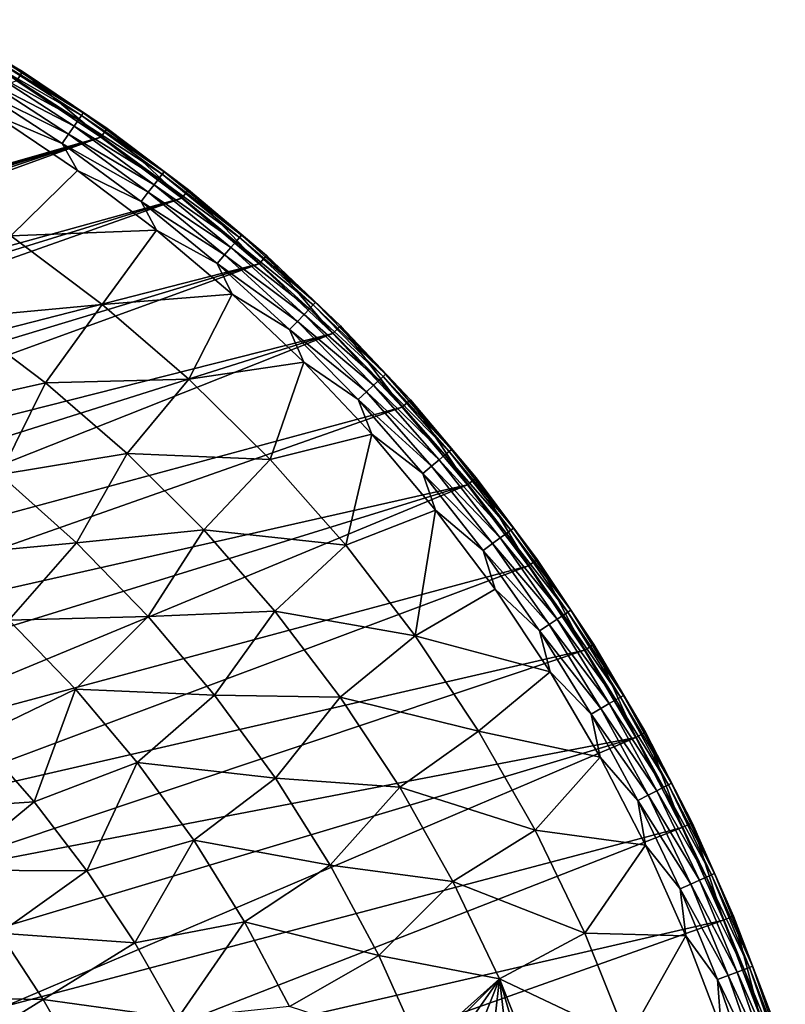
# Model space of a CAD drawing. Header units: millimetres. Extents: x -50 to 50, y -50 to 50.
# Tile 77 of 77: x 26.6 to 47.6, y 16.7 to 43.7. Entities that reach past the tile are written whole.
import ezdxf

# ---------------------------------------------------------------- set-up
doc = ezdxf.new("R2010")
doc.units = ezdxf.units.MM
doc.header["$LTSCALE"] = 65.185185
for name, color, linetype in [('36', 7, 'CONTINUOUS'), ('38', 7, 'CONTINUOUS'), ('39', 7, 'CONTINUOUS'), ('41', 7, 'CONTINUOUS'), ('43', 7, 'CONTINUOUS')]:
    doc.layers.add(name, color=color, linetype=linetype)

msp = doc.modelspace()

# ---------------------------------------------------------------- linework, layer by layer
at = {"layer": '36', "color": 7, "linetype": 'CONTINUOUS'}
for points in [[(28.159, 39.587, 0.23), (26.324, 37.784, -1.815), (25.895, 41.104, 0.23), (28.159, 39.587, 0.23)], [(30.334, 37.946, 0.23), (26.324, 37.784, -1.815), (28.159, 39.587, 0.23), (30.334, 37.946, 0.23)], [(28.841, 35.899, -1.815), (26.324, 37.784, -1.815), (30.334, 37.946, 0.23), (28.841, 35.899, -1.815)], [(32.414, 36.185, 0.23), (28.841, 35.899, -1.815), (30.334, 37.946, 0.23), (32.414, 36.185, 0.23)], [(26.324, 37.784, -1.815), (28.841, 35.899, -1.815), (24.906, 35.534, -3.778), (26.324, 37.784, -1.815)], [(31.224, 33.847, -1.815), (28.841, 35.899, -1.815), (32.414, 36.185, 0.23), (31.224, 33.847, -1.815)], [(34.391, 34.311, 0.23), (31.224, 33.847, -1.815), (32.414, 36.185, 0.23), (34.391, 34.311, 0.23)], [(24.906, 35.534, -3.778), (28.841, 35.899, -1.815), (27.28, 33.745, -3.778), (24.906, 35.534, -3.778)], [(28.841, 35.899, -1.815), (31.224, 33.847, -1.815), (27.28, 33.745, -3.778), (28.841, 35.899, -1.815)], [(24.906, 35.534, -3.778), (27.28, 33.745, -3.778), (23.794, 32.961, -5.622), (24.906, 35.534, -3.778)], [(33.461, 31.637, -1.815), (31.224, 33.847, -1.815), (34.391, 34.311, 0.23), (33.461, 31.637, -1.815)], [(36.261, 32.329, 0.23), (33.461, 31.637, -1.815), (34.391, 34.311, 0.23), (36.261, 32.329, 0.23)], [(23.794, 32.961, -5.622), (27.28, 33.745, -3.778), (26.028, 31.227, -5.622), (23.794, 32.961, -5.622)], [(27.28, 33.745, -3.778), (29.526, 31.798, -3.778), (26.028, 31.227, -5.622), (27.28, 33.745, -3.778)], [(27.28, 33.745, -3.778), (31.224, 33.847, -1.815), (29.526, 31.798, -3.778), (27.28, 33.745, -3.778)], [(31.224, 33.847, -1.815), (33.461, 31.637, -1.815), (29.526, 31.798, -3.778), (31.224, 33.847, -1.815)], [(35.541, 29.28, -1.815), (33.461, 31.637, -1.815), (36.261, 32.329, 0.23), (35.541, 29.28, -1.815)], [(38.017, 30.244, 0.23), (35.541, 29.28, -1.815), (36.261, 32.329, 0.23), (38.017, 30.244, 0.23)], [(26.028, 31.227, -5.622), (29.526, 31.798, -3.778), (28.136, 29.342, -5.622), (26.028, 31.227, -5.622)], [(29.526, 31.798, -3.778), (31.634, 29.702, -3.778), (28.136, 29.342, -5.622), (29.526, 31.798, -3.778)], [(29.526, 31.798, -3.778), (33.461, 31.637, -1.815), (31.634, 29.702, -3.778), (29.526, 31.798, -3.778)], [(33.461, 31.637, -1.815), (35.541, 29.28, -1.815), (31.634, 29.702, -3.778), (33.461, 31.637, -1.815)], [(26.028, 31.227, -5.622), (28.136, 29.342, -5.622), (24.314, 28.986, -7.344), (26.028, 31.227, -5.622)], [(37.456, 26.786, -1.815), (35.541, 29.28, -1.815), (38.017, 30.244, 0.23), (37.456, 26.786, -1.815)], [(39.652, 28.065, 0.23), (37.456, 26.786, -1.815), (38.017, 30.244, 0.23), (39.652, 28.065, 0.23)], [(28.136, 29.342, -5.622), (31.634, 29.702, -3.778), (30.108, 27.314, -5.622), (28.136, 29.342, -5.622)], [(31.634, 29.702, -3.778), (33.593, 27.466, -3.778), (30.108, 27.314, -5.622), (31.634, 29.702, -3.778)], [(31.634, 29.702, -3.778), (35.541, 29.28, -1.815), (33.593, 27.466, -3.778), (31.634, 29.702, -3.778)], [(24.314, 28.986, -7.344), (28.136, 29.342, -5.622), (26.276, 27.22, -7.344), (24.314, 28.986, -7.344)], [(28.136, 29.342, -5.622), (30.108, 27.314, -5.622), (26.276, 27.22, -7.344), (28.136, 29.342, -5.622)], [(35.541, 29.28, -1.815), (37.456, 26.786, -1.815), (33.593, 27.466, -3.778), (35.541, 29.28, -1.815)], [(41.163, 25.797, 0.23), (37.456, 26.786, -1.815), (39.652, 28.065, 0.23), (41.163, 25.797, 0.23)], [(30.108, 27.314, -5.622), (33.593, 27.466, -3.778), (31.934, 25.154, -5.622), (30.108, 27.314, -5.622)], [(33.593, 27.466, -3.778), (35.394, 25.102, -3.778), (31.934, 25.154, -5.622), (33.593, 27.466, -3.778)], [(33.593, 27.466, -3.778), (37.456, 26.786, -1.815), (35.394, 25.102, -3.778), (33.593, 27.466, -3.778)], [(26.276, 27.22, -7.344), (28.11, 25.32, -7.344), (25.389, 24.006, -8.941), (26.276, 27.22, -7.344)], [(26.276, 27.22, -7.344), (30.108, 27.314, -5.622), (28.11, 25.32, -7.344), (26.276, 27.22, -7.344)], [(30.108, 27.314, -5.622), (31.934, 25.154, -5.622), (28.11, 25.32, -7.344), (30.108, 27.314, -5.622)], [(37.456, 26.786, -1.815), (39.197, 24.167, -1.815), (35.394, 25.102, -3.778), (37.456, 26.786, -1.815)], [(39.197, 24.167, -1.815), (37.456, 26.786, -1.815), (41.163, 25.797, 0.23), (39.197, 24.167, -1.815)], [(42.545, 23.449, 0.23), (39.197, 24.167, -1.815), (41.163, 25.797, 0.23), (42.545, 23.449, 0.23)], [(25.389, 24.006, -8.941), (28.11, 25.32, -7.344), (26.967, 22.218, -8.941), (25.389, 24.006, -8.941)], [(28.11, 25.32, -7.344), (29.808, 23.298, -7.344), (26.967, 22.218, -8.941), (28.11, 25.32, -7.344)], [(28.11, 25.32, -7.344), (31.934, 25.154, -5.622), (29.808, 23.298, -7.344), (28.11, 25.32, -7.344)], [(31.934, 25.154, -5.622), (33.606, 22.873, -5.622), (29.808, 23.298, -7.344), (31.934, 25.154, -5.622)], [(31.934, 25.154, -5.622), (35.394, 25.102, -3.778), (33.606, 22.873, -5.622), (31.934, 25.154, -5.622)], [(35.394, 25.102, -3.778), (37.029, 22.62, -3.778), (33.606, 22.873, -5.622), (35.394, 25.102, -3.778)], [(35.394, 25.102, -3.778), (39.197, 24.167, -1.815), (37.029, 22.62, -3.778), (35.394, 25.102, -3.778)], [(39.197, 24.167, -1.815), (40.755, 21.436, -1.815), (37.029, 22.62, -3.778), (39.197, 24.167, -1.815)], [(40.755, 21.436, -1.815), (39.197, 24.167, -1.815), (42.545, 23.449, 0.23), (40.755, 21.436, -1.815)], [(25.389, 24.006, -8.941), (26.967, 22.218, -8.941), (23.238, 21.974, -10.409), (25.389, 24.006, -8.941)], [(26.967, 22.218, -8.941), (29.808, 23.298, -7.344), (28.421, 20.325, -8.941), (26.967, 22.218, -8.941)], [(29.808, 23.298, -7.344), (31.36, 21.162, -7.344), (28.421, 20.325, -8.941), (29.808, 23.298, -7.344)], [(29.808, 23.298, -7.344), (33.606, 22.873, -5.622), (31.36, 21.162, -7.344), (29.808, 23.298, -7.344)], [(43.793, 21.026, 0.23), (40.755, 21.436, -1.815), (42.545, 23.449, 0.23), (43.793, 21.026, 0.23)], [(33.606, 22.873, -5.622), (35.114, 20.481, -5.622), (31.36, 21.162, -7.344), (33.606, 22.873, -5.622)], [(33.606, 22.873, -5.622), (37.029, 22.62, -3.778), (35.114, 20.481, -5.622), (33.606, 22.873, -5.622)], [(37.029, 22.62, -3.778), (38.491, 20.032, -3.778), (35.114, 20.481, -5.622), (37.029, 22.62, -3.778)], [(37.029, 22.62, -3.778), (40.755, 21.436, -1.815), (38.491, 20.032, -3.778), (37.029, 22.62, -3.778)], [(23.238, 21.974, -10.409), (26.967, 22.218, -8.941), (24.684, 20.336, -10.409), (23.238, 21.974, -10.409)], [(26.967, 22.218, -8.941), (28.421, 20.325, -8.941), (24.684, 20.336, -10.409), (26.967, 22.218, -8.941)], [(40.755, 21.436, -1.815), (42.122, 18.605, -1.815), (38.491, 20.032, -3.778), (40.755, 21.436, -1.815)], [(42.122, 18.605, -1.815), (40.755, 21.436, -1.815), (43.793, 21.026, 0.23), (42.122, 18.605, -1.815)], [(28.421, 20.325, -8.941), (31.36, 21.162, -7.344), (29.741, 18.338, -8.941), (28.421, 20.325, -8.941)], [(31.36, 21.162, -7.344), (32.76, 18.923, -7.344), (29.741, 18.338, -8.941), (31.36, 21.162, -7.344)], [(31.36, 21.162, -7.344), (35.114, 20.481, -5.622), (32.76, 18.923, -7.344), (31.36, 21.162, -7.344)], [(44.903, 18.537, 0.23), (42.122, 18.605, -1.815), (43.793, 21.026, 0.23), (44.903, 18.537, 0.23)], [(24.684, 20.336, -10.409), (28.421, 20.325, -8.941), (26.014, 18.604, -10.409), (24.684, 20.336, -10.409)], [(28.421, 20.325, -8.941), (29.741, 18.338, -8.941), (26.014, 18.604, -10.409), (28.421, 20.325, -8.941)], [(35.114, 20.481, -5.622), (36.453, 17.99, -5.622), (32.76, 18.923, -7.344), (35.114, 20.481, -5.622)], [(35.114, 20.481, -5.622), (38.491, 20.032, -3.778), (36.453, 17.99, -5.622), (35.114, 20.481, -5.622)], [(38.491, 20.032, -3.778), (39.772, 17.349, -3.778), (36.453, 17.99, -5.622), (38.491, 20.032, -3.778)], [(38.491, 20.032, -3.778), (42.122, 18.605, -1.815), (39.772, 17.349, -3.778), (38.491, 20.032, -3.778)], [(29.741, 18.338, -8.941), (32.76, 18.923, -7.344), (30.923, 16.266, -8.941), (29.741, 18.338, -8.941)], [(32.76, 18.923, -7.344), (33.999, 16.592, -7.344), (30.923, 16.266, -8.941), (32.76, 18.923, -7.344)], [(32.76, 18.923, -7.344), (36.453, 17.99, -5.622), (33.999, 16.592, -7.344), (32.76, 18.923, -7.344)], [(26.014, 18.604, -10.409), (27.222, 16.786, -10.409), (23.557, 16.848, -11.747), (26.014, 18.604, -10.409)], [(26.014, 18.604, -10.409), (29.741, 18.338, -8.941), (27.222, 16.786, -10.409), (26.014, 18.604, -10.409)], [(42.122, 18.605, -1.815), (43.294, 15.687, -1.815), (39.772, 17.349, -3.778), (42.122, 18.605, -1.815)], [(43.294, 15.687, -1.815), (42.122, 18.605, -1.815), (44.903, 18.537, 0.23), (43.294, 15.687, -1.815)], [(45.871, 15.99, 0.23), (43.294, 15.687, -1.815), (44.903, 18.537, 0.23), (45.871, 15.99, 0.23)], [(29.741, 18.338, -8.941), (30.923, 16.266, -8.941), (27.222, 16.786, -10.409), (29.741, 18.338, -8.941)], [(36.453, 17.99, -5.622), (37.613, 15.42, -5.622), (33.999, 16.592, -7.344), (36.453, 17.99, -5.622)], [(36.453, 17.99, -5.622), (39.772, 17.349, -3.778), (37.613, 15.42, -5.622), (36.453, 17.99, -5.622)], [(37.613, 15.42, -5.622), (39.772, 17.349, -3.778), (37.871, 15.447, -5.461), (37.613, 15.42, -5.622)], [(37.871, 15.447, -5.461), (39.772, 17.349, -3.778), (38.44, 15.453, -5.115), (37.871, 15.447, -5.461)], [(38.44, 15.453, -5.115), (39.772, 17.349, -3.778), (38.998, 15.389, -4.786), (38.44, 15.453, -5.115)], [(38.998, 15.389, -4.786), (39.772, 17.349, -3.778), (39.535, 15.259, -4.48), (38.998, 15.389, -4.786)], [(39.535, 15.259, -4.48), (39.772, 17.349, -3.778), (40.041, 15.069, -4.203), (39.535, 15.259, -4.48)], [(39.772, 17.349, -3.778), (40.864, 14.591, -3.778), (40.509, 14.826, -3.956), (39.772, 17.349, -3.778)], [(39.772, 17.349, -3.778), (40.509, 14.826, -3.956), (40.041, 15.069, -4.203), (39.772, 17.349, -3.778)], [(39.772, 17.349, -3.778), (43.294, 15.687, -1.815), (40.864, 14.591, -3.778), (39.772, 17.349, -3.778)], [(23.557, 16.848, -11.747), (27.222, 16.786, -10.409), (24.651, 15.201, -11.747), (23.557, 16.848, -11.747)], [(27.222, 16.786, -10.409), (28.304, 14.889, -10.409), (24.651, 15.201, -11.747), (27.222, 16.786, -10.409)], [(27.222, 16.786, -10.409), (30.923, 16.266, -8.941), (28.304, 14.889, -10.409), (27.222, 16.786, -10.409)]]:
    msp.add_3dface(points, dxfattribs=at)
at = {"layer": '38', "color": 7, "linetype": 'CONTINUOUS'}
for points in [[(24.238, 43.734, 4.2), (26.652, 42.306, 4.2), (24.238, 43.734, 3.33), (24.238, 43.734, 4.2)], [(24.238, 43.734, 3.33), (26.652, 42.306, 4.2), (26.652, 42.306, 3.33), (24.238, 43.734, 3.33)], [(26.652, 42.306, 4.2), (28.982, 40.744, 4.2), (26.652, 42.306, 3.33), (26.652, 42.306, 4.2)], [(26.652, 42.306, 3.33), (28.982, 40.744, 4.2), (28.982, 40.744, 3.33), (26.652, 42.306, 3.33)], [(28.982, 40.744, 4.2), (31.221, 39.055, 4.2), (28.982, 40.744, 3.33), (28.982, 40.744, 4.2)], [(28.982, 40.744, 3.33), (31.221, 39.055, 4.2), (31.221, 39.055, 3.33), (28.982, 40.744, 3.33)], [(31.221, 39.055, 4.2), (33.361, 37.243, 4.2), (31.221, 39.055, 3.33), (31.221, 39.055, 4.2)], [(31.221, 39.055, 3.33), (33.361, 37.243, 4.2), (33.361, 37.243, 3.33), (31.221, 39.055, 3.33)], [(33.361, 37.243, 4.2), (35.397, 35.314, 4.2), (33.361, 37.243, 3.33), (33.361, 37.243, 4.2)], [(33.361, 37.243, 3.33), (35.397, 35.314, 4.2), (35.397, 35.314, 3.33), (33.361, 37.243, 3.33)], [(35.397, 35.314, 4.2), (37.321, 33.273, 4.2), (35.397, 35.314, 3.33), (35.397, 35.314, 4.2)], [(35.397, 35.314, 3.33), (37.321, 33.273, 4.2), (37.321, 33.273, 3.33), (35.397, 35.314, 3.33)], [(37.321, 33.273, 4.2), (39.128, 31.128, 4.2), (37.321, 33.273, 3.33), (37.321, 33.273, 4.2)], [(37.321, 33.273, 3.33), (39.128, 31.128, 4.2), (39.128, 31.128, 3.33), (37.321, 33.273, 3.33)], [(39.128, 31.128, 4.2), (40.812, 28.885, 4.2), (39.128, 31.128, 3.33), (39.128, 31.128, 4.2)], [(39.128, 31.128, 3.33), (40.812, 28.885, 4.2), (40.812, 28.885, 3.33), (39.128, 31.128, 3.33)], [(40.812, 28.885, 4.2), (42.367, 26.551, 4.2), (40.812, 28.885, 3.33), (40.812, 28.885, 4.2)], [(40.812, 28.885, 3.33), (42.367, 26.551, 4.2), (42.367, 26.551, 3.33), (40.812, 28.885, 3.33)], [(42.367, 26.551, 4.2), (43.789, 24.134, 4.2), (42.367, 26.551, 3.33), (42.367, 26.551, 4.2)], [(42.367, 26.551, 3.33), (43.789, 24.134, 4.2), (43.789, 24.134, 3.33), (42.367, 26.551, 3.33)], [(43.789, 24.134, 4.2), (45.073, 21.641, 4.2), (43.789, 24.134, 3.33), (43.789, 24.134, 4.2)], [(43.789, 24.134, 3.33), (45.073, 21.641, 4.2), (45.073, 21.641, 3.33), (43.789, 24.134, 3.33)], [(45.073, 21.641, 4.2), (46.215, 19.079, 4.2), (45.073, 21.641, 3.33), (45.073, 21.641, 4.2)], [(45.073, 21.641, 3.33), (46.215, 19.079, 4.2), (46.215, 19.079, 3.33), (45.073, 21.641, 3.33)], [(46.215, 19.079, 4.2), (47.212, 16.458, 4.2), (46.215, 19.079, 3.33), (46.215, 19.079, 4.2)], [(46.215, 19.079, 3.33), (47.212, 16.458, 4.2), (47.212, 16.458, 3.33), (46.215, 19.079, 3.33)]]:
    msp.add_3dface(points, dxfattribs=at)
at = {"layer": '39', "color": 7, "linetype": 'CONTINUOUS'}
for points in [[(28.808, 40.5, 4.5), (26.492, 42.052, 4.5), (-8.547, 29.802, 4.5), (28.808, 40.5, 4.5)], [(-6.4, 30.335, 4.5), (28.808, 40.5, 4.5), (-8.547, 29.802, 4.5), (-6.4, 30.335, 4.5)], [(-4.22, 30.714, 4.5), (28.808, 40.5, 4.5), (-6.4, 30.335, 4.5), (-4.22, 30.714, 4.5)], [(-2.018, 30.937, 4.5), (28.808, 40.5, 4.5), (-4.22, 30.714, 4.5), (-2.018, 30.937, 4.5)], [(0.194, 31.002, 4.5), (28.808, 40.5, 4.5), (-2.018, 30.937, 4.5), (0.194, 31.002, 4.5)], [(2.405, 30.909, 4.5), (28.808, 40.5, 4.5), (0.194, 31.002, 4.5), (2.405, 30.909, 4.5)], [(31.033, 38.821, 4.5), (28.808, 40.5, 4.5), (2.405, 30.909, 4.5), (31.033, 38.821, 4.5)], [(4.604, 30.658, 4.5), (31.033, 38.821, 4.5), (2.405, 30.909, 4.5), (4.604, 30.658, 4.5)], [(6.779, 30.252, 4.5), (31.033, 38.821, 4.5), (4.604, 30.658, 4.5), (6.779, 30.252, 4.5)], [(33.161, 37.02, 4.5), (31.033, 38.821, 4.5), (6.779, 30.252, 4.5), (33.161, 37.02, 4.5)], [(8.92, 29.691, 4.5), (33.161, 37.02, 4.5), (6.779, 30.252, 4.5), (8.92, 29.691, 4.5)], [(11.015, 28.979, 4.5), (33.161, 37.02, 4.5), (8.92, 29.691, 4.5), (11.015, 28.979, 4.5)], [(35.184, 35.102, 4.5), (33.161, 37.02, 4.5), (11.015, 28.979, 4.5), (35.184, 35.102, 4.5)], [(13.054, 28.119, 4.5), (35.184, 35.102, 4.5), (11.015, 28.979, 4.5), (13.054, 28.119, 4.5)], [(15.027, 27.116, 4.5), (35.184, 35.102, 4.5), (13.054, 28.119, 4.5), (15.027, 27.116, 4.5)], [(37.097, 33.074, 4.5), (35.184, 35.102, 4.5), (15.027, 27.116, 4.5), (37.097, 33.074, 4.5)], [(16.922, 25.975, 4.5), (37.097, 33.074, 4.5), (15.027, 27.116, 4.5), (16.922, 25.975, 4.5)], [(38.893, 30.942, 4.5), (37.097, 33.074, 4.5), (16.922, 25.975, 4.5), (38.893, 30.942, 4.5)], [(18.732, 24.701, 4.5), (38.893, 30.942, 4.5), (16.922, 25.975, 4.5), (18.732, 24.701, 4.5)], [(20.446, 23.301, 4.5), (38.893, 30.942, 4.5), (18.732, 24.701, 4.5), (20.446, 23.301, 4.5)], [(40.567, 28.712, 4.5), (38.893, 30.942, 4.5), (20.446, 23.301, 4.5), (40.567, 28.712, 4.5)], [(22.056, 21.783, 4.5), (40.567, 28.712, 4.5), (20.446, 23.301, 4.5), (22.056, 21.783, 4.5)], [(42.113, 26.392, 4.5), (40.567, 28.712, 4.5), (22.056, 21.783, 4.5), (42.113, 26.392, 4.5)], [(23.554, 20.154, 4.5), (42.113, 26.392, 4.5), (22.056, 21.783, 4.5), (23.554, 20.154, 4.5)], [(43.526, 23.989, 4.5), (42.113, 26.392, 4.5), (23.554, 20.154, 4.5), (43.526, 23.989, 4.5)], [(24.932, 18.422, 4.5), (43.526, 23.989, 4.5), (23.554, 20.154, 4.5), (24.932, 18.422, 4.5)], [(26.182, 16.597, 4.5), (43.526, 23.989, 4.5), (24.932, 18.422, 4.5), (26.182, 16.597, 4.5)], [(44.802, 21.511, 4.5), (43.526, 23.989, 4.5), (26.182, 16.597, 4.5), (44.802, 21.511, 4.5)], [(27.299, 14.686, 4.5), (44.802, 21.511, 4.5), (26.182, 16.597, 4.5), (27.299, 14.686, 4.5)], [(45.938, 18.965, 4.5), (44.802, 21.511, 4.5), (27.299, 14.686, 4.5), (45.938, 18.965, 4.5)], [(28.277, 12.701, 4.5), (45.938, 18.965, 4.5), (27.299, 14.686, 4.5), (28.277, 12.701, 4.5)], [(46.929, 16.359, 4.5), (45.938, 18.965, 4.5), (28.277, 12.701, 4.5), (46.929, 16.359, 4.5)]]:
    msp.add_3dface(points, dxfattribs=at)
at = {"layer": '41', "color": 7, "linetype": 'CONTINUOUS'}
for points in [[(24.238, 43.734, 3.33), (26.652, 42.306, 3.33), (26.011, 42.672, 2.828), (24.238, 43.734, 3.33)], [(28.271, 41.101, 2.332), (25.886, 42.467, 1.852), (25.964, 42.596, 2.332), (28.271, 41.101, 2.332)], [(28.322, 41.174, 2.828), (25.964, 42.596, 2.332), (26.011, 42.672, 2.828), (28.322, 41.174, 2.828)], [(28.271, 41.101, 2.332), (25.964, 42.596, 2.332), (28.322, 41.174, 2.828), (28.271, 41.101, 2.332)], [(26.652, 42.306, 3.33), (28.322, 41.174, 2.828), (26.011, 42.672, 2.828), (26.652, 42.306, 3.33)], [(28.067, 40.804, 1.395), (25.638, 42.061, 0.967), (25.777, 42.288, 1.395), (28.067, 40.804, 1.395)], [(28.186, 40.976, 1.852), (25.777, 42.288, 1.395), (25.886, 42.467, 1.852), (28.186, 40.976, 1.852)], [(28.067, 40.804, 1.395), (25.777, 42.288, 1.395), (28.186, 40.976, 1.852), (28.067, 40.804, 1.395)], [(28.186, 40.976, 1.852), (25.886, 42.467, 1.852), (28.271, 41.101, 2.332), (28.186, 40.976, 1.852)], [(26.652, 42.306, 3.33), (28.982, 40.744, 3.33), (28.322, 41.174, 2.828), (26.652, 42.306, 3.33)], [(27.916, 40.585, 0.967), (25.473, 41.791, 0.576), (25.638, 42.061, 0.967), (27.916, 40.585, 0.967)], [(27.916, 40.585, 0.967), (25.638, 42.061, 0.967), (28.067, 40.804, 1.395), (27.916, 40.585, 0.967)], [(27.737, 40.324, 0.576), (25.473, 41.791, 0.576), (27.916, 40.585, 0.967), (27.737, 40.324, 0.576)], [(27.737, 40.324, 0.576), (25.895, 41.104, 0.23), (25.473, 41.791, 0.576), (27.737, 40.324, 0.576)], [(30.547, 39.551, 2.828), (28.271, 41.101, 2.332), (28.322, 41.174, 2.828), (30.547, 39.551, 2.828)], [(28.982, 40.744, 3.33), (30.547, 39.551, 2.828), (28.322, 41.174, 2.828), (28.982, 40.744, 3.33)], [(28.159, 39.587, 0.23), (25.895, 41.104, 0.23), (27.737, 40.324, 0.576), (28.159, 39.587, 0.23)], [(30.4, 39.361, 1.852), (28.067, 40.804, 1.395), (28.186, 40.976, 1.852), (30.4, 39.361, 1.852)], [(30.492, 39.481, 2.332), (28.186, 40.976, 1.852), (28.271, 41.101, 2.332), (30.492, 39.481, 2.332)], [(30.4, 39.361, 1.852), (28.186, 40.976, 1.852), (30.492, 39.481, 2.332), (30.4, 39.361, 1.852)], [(30.492, 39.481, 2.332), (28.271, 41.101, 2.332), (30.547, 39.551, 2.828), (30.492, 39.481, 2.332)], [(30.272, 39.195, 1.395), (27.916, 40.585, 0.967), (28.067, 40.804, 1.395), (30.272, 39.195, 1.395)], [(30.272, 39.195, 1.395), (28.067, 40.804, 1.395), (30.4, 39.361, 1.852), (30.272, 39.195, 1.395)], [(28.982, 40.744, 3.33), (31.221, 39.055, 3.33), (30.547, 39.551, 2.828), (28.982, 40.744, 3.33)], [(30.11, 38.985, 0.967), (27.737, 40.324, 0.576), (27.916, 40.585, 0.967), (30.11, 38.985, 0.967)], [(30.11, 38.985, 0.967), (27.916, 40.585, 0.967), (30.272, 39.195, 1.395), (30.11, 38.985, 0.967)], [(29.916, 38.734, 0.576), (27.737, 40.324, 0.576), (30.11, 38.985, 0.967), (29.916, 38.734, 0.576)], [(29.916, 38.734, 0.576), (28.159, 39.587, 0.23), (27.737, 40.324, 0.576), (29.916, 38.734, 0.576)], [(30.334, 37.946, 0.23), (28.159, 39.587, 0.23), (29.916, 38.734, 0.576), (30.334, 37.946, 0.23)], [(32.679, 37.808, 2.828), (30.492, 39.481, 2.332), (30.547, 39.551, 2.828), (32.679, 37.808, 2.828)], [(31.221, 39.055, 3.33), (32.679, 37.808, 2.828), (30.547, 39.551, 2.828), (31.221, 39.055, 3.33)], [(32.522, 37.627, 1.852), (30.272, 39.195, 1.395), (30.4, 39.361, 1.852), (32.522, 37.627, 1.852)], [(32.621, 37.741, 2.332), (30.4, 39.361, 1.852), (30.492, 39.481, 2.332), (32.621, 37.741, 2.332)], [(32.522, 37.627, 1.852), (30.4, 39.361, 1.852), (32.621, 37.741, 2.332), (32.522, 37.627, 1.852)], [(32.621, 37.741, 2.332), (30.492, 39.481, 2.332), (32.679, 37.808, 2.828), (32.621, 37.741, 2.332)], [(32.385, 37.468, 1.395), (30.11, 38.985, 0.967), (30.272, 39.195, 1.395), (32.385, 37.468, 1.395)], [(32.385, 37.468, 1.395), (30.272, 39.195, 1.395), (32.522, 37.627, 1.852), (32.385, 37.468, 1.395)], [(31.221, 39.055, 3.33), (33.361, 37.243, 3.33), (32.679, 37.808, 2.828), (31.221, 39.055, 3.33)], [(32.211, 37.267, 0.967), (29.916, 38.734, 0.576), (30.11, 38.985, 0.967), (32.211, 37.267, 0.967)], [(32.004, 37.027, 0.576), (29.916, 38.734, 0.576), (32.211, 37.267, 0.967), (32.004, 37.027, 0.576)], [(32.004, 37.027, 0.576), (30.334, 37.946, 0.23), (29.916, 38.734, 0.576), (32.004, 37.027, 0.576)], [(32.211, 37.267, 0.967), (30.11, 38.985, 0.967), (32.385, 37.468, 1.395), (32.211, 37.267, 0.967)], [(32.414, 36.185, 0.23), (30.334, 37.946, 0.23), (32.004, 37.027, 0.576), (32.414, 36.185, 0.23)], [(34.65, 35.886, 2.332), (32.522, 37.627, 1.852), (32.621, 37.741, 2.332), (34.65, 35.886, 2.332)], [(34.712, 35.951, 2.828), (32.621, 37.741, 2.332), (32.679, 37.808, 2.828), (34.712, 35.951, 2.828)], [(34.65, 35.886, 2.332), (32.621, 37.741, 2.332), (34.712, 35.951, 2.828), (34.65, 35.886, 2.332)], [(33.361, 37.243, 3.33), (34.712, 35.951, 2.828), (32.679, 37.808, 2.828), (33.361, 37.243, 3.33)], [(34.4, 35.627, 1.395), (32.211, 37.267, 0.967), (32.385, 37.468, 1.395), (34.4, 35.627, 1.395)], [(34.545, 35.778, 1.852), (32.385, 37.468, 1.395), (32.522, 37.627, 1.852), (34.545, 35.778, 1.852)], [(34.4, 35.627, 1.395), (32.385, 37.468, 1.395), (34.545, 35.778, 1.852), (34.4, 35.627, 1.395)], [(34.545, 35.778, 1.852), (32.522, 37.627, 1.852), (34.65, 35.886, 2.332), (34.545, 35.778, 1.852)], [(34.215, 35.436, 0.967), (32.004, 37.027, 0.576), (32.211, 37.267, 0.967), (34.215, 35.436, 0.967)], [(34.215, 35.436, 0.967), (32.211, 37.267, 0.967), (34.4, 35.627, 1.395), (34.215, 35.436, 0.967)], [(33.361, 37.243, 3.33), (35.397, 35.314, 3.33), (34.712, 35.951, 2.828), (33.361, 37.243, 3.33)], [(33.995, 35.208, 0.576), (32.004, 37.027, 0.576), (34.215, 35.436, 0.967), (33.995, 35.208, 0.576)], [(33.995, 35.208, 0.576), (32.414, 36.185, 0.23), (32.004, 37.027, 0.576), (33.995, 35.208, 0.576)], [(34.391, 34.311, 0.23), (32.414, 36.185, 0.23), (33.995, 35.208, 0.576), (34.391, 34.311, 0.23)], [(36.464, 33.82, 1.852), (34.4, 35.627, 1.395), (34.545, 35.778, 1.852), (36.464, 33.82, 1.852)], [(36.574, 33.923, 2.332), (34.545, 35.778, 1.852), (34.65, 35.886, 2.332), (36.574, 33.923, 2.332)], [(36.464, 33.82, 1.852), (34.545, 35.778, 1.852), (36.574, 33.923, 2.332), (36.464, 33.82, 1.852)], [(36.64, 33.984, 2.828), (34.65, 35.886, 2.332), (34.712, 35.951, 2.828), (36.64, 33.984, 2.828)], [(36.574, 33.923, 2.332), (34.65, 35.886, 2.332), (36.64, 33.984, 2.828), (36.574, 33.923, 2.332)], [(35.397, 35.314, 3.33), (36.64, 33.984, 2.828), (34.712, 35.951, 2.828), (35.397, 35.314, 3.33)], [(36.31, 33.678, 1.395), (34.215, 35.436, 0.967), (34.4, 35.627, 1.395), (36.31, 33.678, 1.395)], [(36.31, 33.678, 1.395), (34.4, 35.627, 1.395), (36.464, 33.82, 1.852), (36.31, 33.678, 1.395)], [(36.115, 33.497, 0.967), (33.995, 35.208, 0.576), (34.215, 35.436, 0.967), (36.115, 33.497, 0.967)], [(36.115, 33.497, 0.967), (34.215, 35.436, 0.967), (36.31, 33.678, 1.395), (36.115, 33.497, 0.967)], [(35.397, 35.314, 3.33), (37.321, 33.273, 3.33), (36.64, 33.984, 2.828), (35.397, 35.314, 3.33)], [(35.883, 33.282, 0.576), (33.995, 35.208, 0.576), (36.115, 33.497, 0.967), (35.883, 33.282, 0.576)], [(35.883, 33.282, 0.576), (34.391, 34.311, 0.23), (33.995, 35.208, 0.576), (35.883, 33.282, 0.576)], [(36.261, 32.329, 0.23), (34.391, 34.311, 0.23), (35.883, 33.282, 0.576), (36.261, 32.329, 0.23)], [(38.387, 31.857, 2.332), (36.464, 33.82, 1.852), (36.574, 33.923, 2.332), (38.387, 31.857, 2.332)], [(38.456, 31.913, 2.828), (36.574, 33.923, 2.332), (36.64, 33.984, 2.828), (38.456, 31.913, 2.828)], [(38.387, 31.857, 2.332), (36.574, 33.923, 2.332), (38.456, 31.913, 2.828), (38.387, 31.857, 2.332)], [(37.321, 33.273, 3.33), (38.456, 31.913, 2.828), (36.64, 33.984, 2.828), (37.321, 33.273, 3.33)], [(38.11, 31.626, 1.395), (36.115, 33.497, 0.967), (36.31, 33.678, 1.395), (38.11, 31.626, 1.395)], [(38.271, 31.76, 1.852), (36.31, 33.678, 1.395), (36.464, 33.82, 1.852), (38.271, 31.76, 1.852)], [(38.11, 31.626, 1.395), (36.31, 33.678, 1.395), (38.271, 31.76, 1.852), (38.11, 31.626, 1.395)], [(38.271, 31.76, 1.852), (36.464, 33.82, 1.852), (38.387, 31.857, 2.332), (38.271, 31.76, 1.852)], [(37.905, 31.457, 0.967), (35.883, 33.282, 0.576), (36.115, 33.497, 0.967), (37.905, 31.457, 0.967)], [(37.905, 31.457, 0.967), (36.115, 33.497, 0.967), (38.11, 31.626, 1.395), (37.905, 31.457, 0.967)], [(37.661, 31.254, 0.576), (35.883, 33.282, 0.576), (37.905, 31.457, 0.967), (37.661, 31.254, 0.576)], [(37.661, 31.254, 0.576), (36.261, 32.329, 0.23), (35.883, 33.282, 0.576), (37.661, 31.254, 0.576)], [(37.321, 33.273, 3.33), (39.128, 31.128, 3.33), (38.456, 31.913, 2.828), (37.321, 33.273, 3.33)], [(38.017, 30.244, 0.23), (36.261, 32.329, 0.23), (37.661, 31.254, 0.576), (38.017, 30.244, 0.23)], [(39.963, 29.604, 1.852), (38.11, 31.626, 1.395), (38.271, 31.76, 1.852), (39.963, 29.604, 1.852)], [(40.084, 29.693, 2.332), (38.271, 31.76, 1.852), (38.387, 31.857, 2.332), (40.084, 29.693, 2.332)], [(39.963, 29.604, 1.852), (38.271, 31.76, 1.852), (40.084, 29.693, 2.332), (39.963, 29.604, 1.852)], [(40.155, 29.746, 2.828), (38.387, 31.857, 2.332), (38.456, 31.913, 2.828), (40.155, 29.746, 2.828)], [(40.084, 29.693, 2.332), (38.387, 31.857, 2.332), (40.155, 29.746, 2.828), (40.084, 29.693, 2.332)], [(39.128, 31.128, 3.33), (40.155, 29.746, 2.828), (38.456, 31.913, 2.828), (39.128, 31.128, 3.33)], [(39.581, 29.321, 0.967), (37.661, 31.254, 0.576), (37.905, 31.457, 0.967), (39.581, 29.321, 0.967)], [(39.794, 29.479, 1.395), (37.905, 31.457, 0.967), (38.11, 31.626, 1.395), (39.794, 29.479, 1.395)], [(39.581, 29.321, 0.967), (37.905, 31.457, 0.967), (39.794, 29.479, 1.395), (39.581, 29.321, 0.967)], [(39.794, 29.479, 1.395), (38.11, 31.626, 1.395), (39.963, 29.604, 1.852), (39.794, 29.479, 1.395)], [(39.326, 29.132, 0.576), (37.661, 31.254, 0.576), (39.581, 29.321, 0.967), (39.326, 29.132, 0.576)], [(39.326, 29.132, 0.576), (38.017, 30.244, 0.23), (37.661, 31.254, 0.576), (39.326, 29.132, 0.576)], [(39.128, 31.128, 3.33), (40.812, 28.885, 3.33), (40.155, 29.746, 2.828), (39.128, 31.128, 3.33)], [(39.652, 28.065, 0.23), (38.017, 30.244, 0.23), (39.326, 29.132, 0.576), (39.652, 28.065, 0.23)], [(41.533, 27.357, 1.852), (39.794, 29.479, 1.395), (39.963, 29.604, 1.852), (41.533, 27.357, 1.852)], [(41.658, 27.44, 2.332), (39.963, 29.604, 1.852), (40.084, 29.693, 2.332), (41.658, 27.44, 2.332)], [(41.533, 27.357, 1.852), (39.963, 29.604, 1.852), (41.658, 27.44, 2.332), (41.533, 27.357, 1.852)], [(41.733, 27.489, 2.828), (40.084, 29.693, 2.332), (40.155, 29.746, 2.828), (41.733, 27.489, 2.828)], [(41.658, 27.44, 2.332), (40.084, 29.693, 2.332), (41.733, 27.489, 2.828), (41.658, 27.44, 2.332)], [(40.812, 28.885, 3.33), (41.733, 27.489, 2.828), (40.155, 29.746, 2.828), (40.812, 28.885, 3.33)], [(41.136, 27.096, 0.967), (39.326, 29.132, 0.576), (39.581, 29.321, 0.967), (41.136, 27.096, 0.967)], [(41.357, 27.242, 1.395), (39.581, 29.321, 0.967), (39.794, 29.479, 1.395), (41.357, 27.242, 1.395)], [(41.136, 27.096, 0.967), (39.581, 29.321, 0.967), (41.357, 27.242, 1.395), (41.136, 27.096, 0.967)], [(41.357, 27.242, 1.395), (39.794, 29.479, 1.395), (41.533, 27.357, 1.852), (41.357, 27.242, 1.395)], [(40.871, 26.921, 0.576), (39.326, 29.132, 0.576), (41.136, 27.096, 0.967), (40.871, 26.921, 0.576)], [(40.871, 26.921, 0.576), (39.652, 28.065, 0.23), (39.326, 29.132, 0.576), (40.871, 26.921, 0.576)], [(40.812, 28.885, 3.33), (42.367, 26.551, 3.33), (41.733, 27.489, 2.828), (40.812, 28.885, 3.33)], [(41.163, 25.797, 0.23), (39.652, 28.065, 0.23), (40.871, 26.921, 0.576), (41.163, 25.797, 0.23)], [(42.976, 25.027, 1.852), (41.357, 27.242, 1.395), (41.533, 27.357, 1.852), (42.976, 25.027, 1.852)], [(43.107, 25.103, 2.332), (41.533, 27.357, 1.852), (41.658, 27.44, 2.332), (43.107, 25.103, 2.332)], [(42.976, 25.027, 1.852), (41.533, 27.357, 1.852), (43.107, 25.103, 2.332), (42.976, 25.027, 1.852)], [(43.184, 25.148, 2.828), (41.658, 27.44, 2.332), (41.733, 27.489, 2.828), (43.184, 25.148, 2.828)], [(43.107, 25.103, 2.332), (41.658, 27.44, 2.332), (43.184, 25.148, 2.828), (43.107, 25.103, 2.332)], [(42.367, 26.551, 3.33), (43.184, 25.148, 2.828), (41.733, 27.489, 2.828), (42.367, 26.551, 3.33)], [(42.566, 24.788, 0.967), (40.871, 26.921, 0.576), (41.136, 27.096, 0.967), (42.566, 24.788, 0.967)], [(42.795, 24.922, 1.395), (41.136, 27.096, 0.967), (41.357, 27.242, 1.395), (42.795, 24.922, 1.395)], [(42.566, 24.788, 0.967), (41.136, 27.096, 0.967), (42.795, 24.922, 1.395), (42.566, 24.788, 0.967)], [(42.795, 24.922, 1.395), (41.357, 27.242, 1.395), (42.976, 25.027, 1.852), (42.795, 24.922, 1.395)], [(42.292, 24.629, 0.576), (40.871, 26.921, 0.576), (42.566, 24.788, 0.967), (42.292, 24.629, 0.576)], [(42.292, 24.629, 0.576), (41.163, 25.797, 0.23), (40.871, 26.921, 0.576), (42.292, 24.629, 0.576)], [(42.367, 26.551, 3.33), (43.789, 24.134, 3.33), (43.184, 25.148, 2.828), (42.367, 26.551, 3.33)], [(42.545, 23.449, 0.23), (41.163, 25.797, 0.23), (42.292, 24.629, 0.576), (42.545, 23.449, 0.23)], [(44.103, 22.526, 1.395), (42.566, 24.788, 0.967), (42.795, 24.922, 1.395), (44.103, 22.526, 1.395)], [(44.29, 22.622, 1.852), (42.795, 24.922, 1.395), (42.976, 25.027, 1.852), (44.29, 22.622, 1.852)], [(44.103, 22.526, 1.395), (42.795, 24.922, 1.395), (44.29, 22.622, 1.852), (44.103, 22.526, 1.395)], [(44.424, 22.69, 2.332), (42.976, 25.027, 1.852), (43.107, 25.103, 2.332), (44.424, 22.69, 2.332)], [(44.29, 22.622, 1.852), (42.976, 25.027, 1.852), (44.424, 22.69, 2.332), (44.29, 22.622, 1.852)], [(44.503, 22.731, 2.828), (43.107, 25.103, 2.332), (43.184, 25.148, 2.828), (44.503, 22.731, 2.828)], [(44.424, 22.69, 2.332), (43.107, 25.103, 2.332), (44.503, 22.731, 2.828), (44.424, 22.69, 2.332)], [(43.789, 24.134, 3.33), (44.503, 22.731, 2.828), (43.184, 25.148, 2.828), (43.789, 24.134, 3.33)], [(43.866, 22.406, 0.967), (42.292, 24.629, 0.576), (42.566, 24.788, 0.967), (43.866, 22.406, 0.967)], [(43.866, 22.406, 0.967), (42.566, 24.788, 0.967), (44.103, 22.526, 1.395), (43.866, 22.406, 0.967)], [(43.584, 22.261, 0.576), (42.292, 24.629, 0.576), (43.866, 22.406, 0.967), (43.584, 22.261, 0.576)], [(43.584, 22.261, 0.576), (42.545, 23.449, 0.23), (42.292, 24.629, 0.576), (43.584, 22.261, 0.576)], [(43.789, 24.134, 3.33), (45.073, 21.641, 3.33), (44.503, 22.731, 2.828), (43.789, 24.134, 3.33)], [(43.793, 21.026, 0.23), (42.545, 23.449, 0.23), (43.584, 22.261, 0.576), (43.793, 21.026, 0.23)], [(45.277, 20.063, 1.395), (43.866, 22.406, 0.967), (44.103, 22.526, 1.395), (45.277, 20.063, 1.395)], [(45.469, 20.148, 1.852), (44.103, 22.526, 1.395), (44.29, 22.622, 1.852), (45.469, 20.148, 1.852)], [(45.277, 20.063, 1.395), (44.103, 22.526, 1.395), (45.469, 20.148, 1.852), (45.277, 20.063, 1.395)], [(45.606, 20.209, 2.332), (44.29, 22.622, 1.852), (44.424, 22.69, 2.332), (45.606, 20.209, 2.332)], [(45.469, 20.148, 1.852), (44.29, 22.622, 1.852), (45.606, 20.209, 2.332), (45.469, 20.148, 1.852)], [(45.688, 20.245, 2.828), (44.424, 22.69, 2.332), (44.503, 22.731, 2.828), (45.688, 20.245, 2.828)], [(45.606, 20.209, 2.332), (44.424, 22.69, 2.332), (45.688, 20.245, 2.828), (45.606, 20.209, 2.332)], [(45.073, 21.641, 3.33), (45.688, 20.245, 2.828), (44.503, 22.731, 2.828), (45.073, 21.641, 3.33)], [(45.034, 19.955, 0.967), (43.584, 22.261, 0.576), (43.866, 22.406, 0.967), (45.034, 19.955, 0.967)], [(44.744, 19.827, 0.576), (43.584, 22.261, 0.576), (45.034, 19.955, 0.967), (44.744, 19.827, 0.576)], [(44.744, 19.827, 0.576), (43.793, 21.026, 0.23), (43.584, 22.261, 0.576), (44.744, 19.827, 0.576)], [(45.034, 19.955, 0.967), (43.866, 22.406, 0.967), (45.277, 20.063, 1.395), (45.034, 19.955, 0.967)], [(45.073, 21.641, 3.33), (46.215, 19.079, 3.33), (45.688, 20.245, 2.828), (45.073, 21.641, 3.33)], [(44.903, 18.537, 0.23), (43.793, 21.026, 0.23), (44.744, 19.827, 0.576), (44.903, 18.537, 0.23)], [(46.313, 17.538, 1.395), (45.034, 19.955, 0.967), (45.277, 20.063, 1.395), (46.313, 17.538, 1.395)], [(46.509, 17.612, 1.852), (45.277, 20.063, 1.395), (45.469, 20.148, 1.852), (46.509, 17.612, 1.852)], [(46.313, 17.538, 1.395), (45.277, 20.063, 1.395), (46.509, 17.612, 1.852), (46.313, 17.538, 1.395)], [(46.65, 17.665, 2.332), (45.469, 20.148, 1.852), (45.606, 20.209, 2.332), (46.65, 17.665, 2.332)], [(46.509, 17.612, 1.852), (45.469, 20.148, 1.852), (46.65, 17.665, 2.332), (46.509, 17.612, 1.852)], [(46.734, 17.697, 2.828), (45.606, 20.209, 2.332), (45.688, 20.245, 2.828), (46.734, 17.697, 2.828)], [(46.65, 17.665, 2.332), (45.606, 20.209, 2.332), (46.734, 17.697, 2.828), (46.65, 17.665, 2.332)], [(46.215, 19.079, 3.33), (46.734, 17.697, 2.828), (45.688, 20.245, 2.828), (46.215, 19.079, 3.33)], [(46.065, 17.444, 0.967), (44.744, 19.827, 0.576), (45.034, 19.955, 0.967), (46.065, 17.444, 0.967)], [(45.768, 17.332, 0.576), (44.744, 19.827, 0.576), (46.065, 17.444, 0.967), (45.768, 17.332, 0.576)], [(45.768, 17.332, 0.576), (44.903, 18.537, 0.23), (44.744, 19.827, 0.576), (45.768, 17.332, 0.576)], [(46.065, 17.444, 0.967), (45.034, 19.955, 0.967), (46.313, 17.538, 1.395), (46.065, 17.444, 0.967)], [(46.215, 19.079, 3.33), (47.212, 16.458, 3.33), (46.734, 17.697, 2.828), (46.215, 19.079, 3.33)], [(45.871, 15.99, 0.23), (44.903, 18.537, 0.23), (45.768, 17.332, 0.576), (45.871, 15.99, 0.23)], [(47.409, 15.023, 1.852), (46.313, 17.538, 1.395), (46.509, 17.612, 1.852), (47.409, 15.023, 1.852)], [(47.552, 15.069, 2.332), (46.509, 17.612, 1.852), (46.65, 17.665, 2.332), (47.552, 15.069, 2.332)], [(47.409, 15.023, 1.852), (46.509, 17.612, 1.852), (47.552, 15.069, 2.332), (47.409, 15.023, 1.852)], [(47.637, 15.096, 2.828), (46.65, 17.665, 2.332), (46.734, 17.697, 2.828), (47.637, 15.096, 2.828)], [(47.552, 15.069, 2.332), (46.65, 17.665, 2.332), (47.637, 15.096, 2.828), (47.552, 15.069, 2.332)], [(47.212, 16.458, 3.33), (47.637, 15.096, 2.828), (46.734, 17.697, 2.828), (47.212, 16.458, 3.33)], [(46.956, 14.88, 0.967), (45.768, 17.332, 0.576), (46.065, 17.444, 0.967), (46.956, 14.88, 0.967)], [(47.209, 14.96, 1.395), (46.065, 17.444, 0.967), (46.313, 17.538, 1.395), (47.209, 14.96, 1.395)], [(46.956, 14.88, 0.967), (46.065, 17.444, 0.967), (47.209, 14.96, 1.395), (46.956, 14.88, 0.967)], [(47.209, 14.96, 1.395), (46.313, 17.538, 1.395), (47.409, 15.023, 1.852), (47.209, 14.96, 1.395)], [(46.653, 14.784, 0.576), (45.768, 17.332, 0.576), (46.956, 14.88, 0.967), (46.653, 14.784, 0.576)], [(46.653, 14.784, 0.576), (45.871, 15.99, 0.23), (45.768, 17.332, 0.576), (46.653, 14.784, 0.576)]]:
    msp.add_3dface(points, dxfattribs=at)
at = {"layer": '43', "color": 7, "linetype": 'CONTINUOUS'}
for points in [[(26.652, 42.306, 4.2), (24.238, 43.734, 4.2), (26.492, 42.052, 4.5), (26.652, 42.306, 4.2)], [(26.652, 42.306, 4.2), (26.492, 42.052, 4.5), (28.808, 40.5, 4.5), (26.652, 42.306, 4.2)], [(28.982, 40.744, 4.2), (26.652, 42.306, 4.2), (28.808, 40.5, 4.5), (28.982, 40.744, 4.2)], [(28.982, 40.744, 4.2), (28.808, 40.5, 4.5), (31.033, 38.821, 4.5), (28.982, 40.744, 4.2)], [(31.221, 39.055, 4.2), (28.982, 40.744, 4.2), (31.033, 38.821, 4.5), (31.221, 39.055, 4.2)], [(31.221, 39.055, 4.2), (31.033, 38.821, 4.5), (33.161, 37.02, 4.5), (31.221, 39.055, 4.2)], [(33.361, 37.243, 4.2), (31.221, 39.055, 4.2), (33.161, 37.02, 4.5), (33.361, 37.243, 4.2)], [(33.361, 37.243, 4.2), (33.161, 37.02, 4.5), (35.184, 35.102, 4.5), (33.361, 37.243, 4.2)], [(35.397, 35.314, 4.2), (33.361, 37.243, 4.2), (35.184, 35.102, 4.5), (35.397, 35.314, 4.2)], [(35.397, 35.314, 4.2), (35.184, 35.102, 4.5), (37.097, 33.074, 4.5), (35.397, 35.314, 4.2)], [(37.321, 33.273, 4.2), (35.397, 35.314, 4.2), (37.097, 33.074, 4.5), (37.321, 33.273, 4.2)], [(37.321, 33.273, 4.2), (37.097, 33.074, 4.5), (38.893, 30.942, 4.5), (37.321, 33.273, 4.2)], [(39.128, 31.128, 4.2), (37.321, 33.273, 4.2), (38.893, 30.942, 4.5), (39.128, 31.128, 4.2)], [(39.128, 31.128, 4.2), (38.893, 30.942, 4.5), (40.567, 28.712, 4.5), (39.128, 31.128, 4.2)], [(40.812, 28.885, 4.2), (39.128, 31.128, 4.2), (40.567, 28.712, 4.5), (40.812, 28.885, 4.2)], [(40.812, 28.885, 4.2), (40.567, 28.712, 4.5), (42.113, 26.392, 4.5), (40.812, 28.885, 4.2)], [(42.367, 26.551, 4.2), (40.812, 28.885, 4.2), (42.113, 26.392, 4.5), (42.367, 26.551, 4.2)], [(42.367, 26.551, 4.2), (42.113, 26.392, 4.5), (43.526, 23.989, 4.5), (42.367, 26.551, 4.2)], [(43.789, 24.134, 4.2), (42.367, 26.551, 4.2), (43.526, 23.989, 4.5), (43.789, 24.134, 4.2)], [(43.789, 24.134, 4.2), (43.526, 23.989, 4.5), (44.802, 21.511, 4.5), (43.789, 24.134, 4.2)], [(45.073, 21.641, 4.2), (43.789, 24.134, 4.2), (44.802, 21.511, 4.5), (45.073, 21.641, 4.2)], [(45.073, 21.641, 4.2), (44.802, 21.511, 4.5), (45.938, 18.965, 4.5), (45.073, 21.641, 4.2)], [(46.215, 19.079, 4.2), (45.073, 21.641, 4.2), (45.938, 18.965, 4.5), (46.215, 19.079, 4.2)], [(46.215, 19.079, 4.2), (45.938, 18.965, 4.5), (46.929, 16.359, 4.5), (46.215, 19.079, 4.2)], [(47.212, 16.458, 4.2), (46.215, 19.079, 4.2), (46.929, 16.359, 4.5), (47.212, 16.458, 4.2)]]:
    msp.add_3dface(points, dxfattribs=at)

doc.saveas('drawing.dxf')
